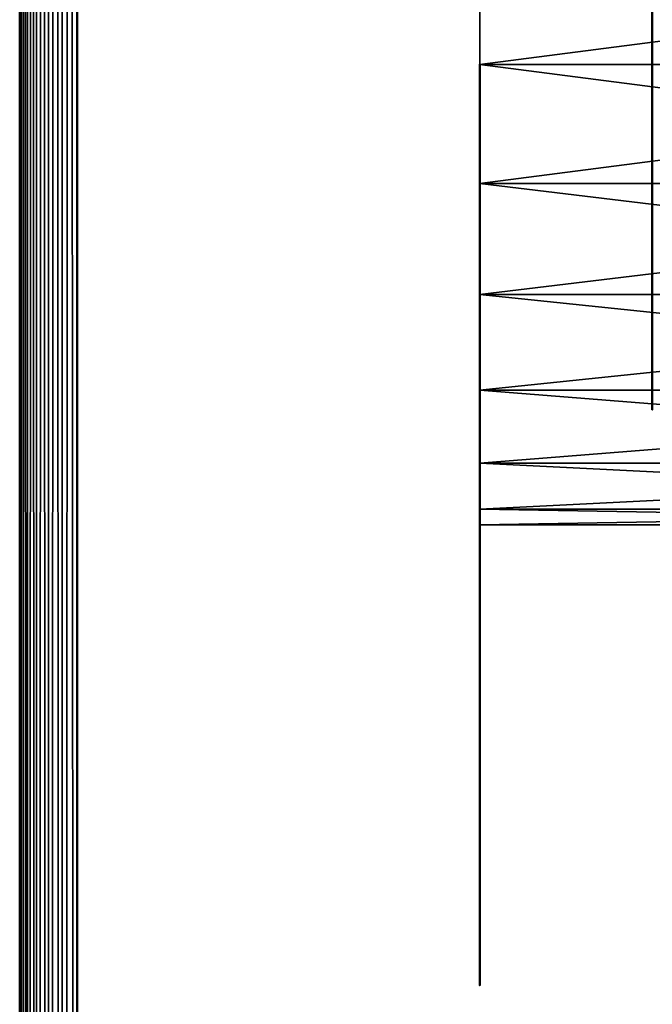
# Model space of a CAD drawing. Header units: millimetres. Extents: x 0 to 359, y -327 to 1.
# Tile 25 of 187: x 0 to 5.5, y -207.66 to -199.11. Entities that reach past the tile are written whole.
import ezdxf

# ---------------------------------------------------------------- set-up
doc = ezdxf.new("R2010")
doc.units = ezdxf.units.MM
doc.header["$MEASUREMENT"] = 0
doc.layers.add('0 Misc', color=7, linetype='Continuous', lineweight=35)
doc.layers.add('10 Raster Images', color=7, linetype='Continuous', lineweight=35)

msp = doc.modelspace()

# ---------------------------------------------------------------- linework, layer by layer
at = {"layer": '0 Misc', "color": 160, "linetype": 'Continuous', "lineweight": 50}
for p, q in [((0, 0, 332.5), (0, -296, 332.5)), ((0.5, -296, 333), (0.5, 0, 333)), ((0, -296, 0.5), (0, 0, 0.5)), ((0.5, 0), (0.5, -296))]:
    msp.add_line(p, q, dxfattribs=at).dxf.unprotected_set("ltscale", 0)
at = {"layer": '0 Misc', "color": 160, "linetype": 'Continuous', "lineweight": 25}
for p, q in [((4, -199.5, 330), (4, -198.4647, 322.1363)), ((4, -199.5, 11), (4, -198.4647, 3.1363)), ((4, -200.5353, 329.8637), (4, -199.5, 322)), ((4, -199.5, 330), (4, -199.5, 322)), ((4, -200.5353, 10.8637), (4, -199.5, 3)), ((4, -199.5, 11), (4, -199.5, 3)), ((4, -201.5, 329.4641), (4, -200.5353, 322.1363)), ((4, -200.5353, 329.8637), (4, -200.5353, 322.1363)), ((4, -201.5, 10.4641), (4, -200.5353, 3.1363)), ((4, -200.5353, 10.8637), (4, -200.5353, 3.1363)), ((4, -202.3284, 328.8284), (4, -201.5, 322.5359)), ((4, -201.5, 329.4641), (4, -201.5, 322.5359)), ((4, -202.3284, 9.8284), (4, -201.5, 3.5359)), ((4, -201.5, 10.4641), (4, -201.5, 3.5359)), ((4, -202.9641, 328), (4, -202.3284, 323.1716)), ((4, -202.3284, 328.8284), (4, -202.3284, 323.1716)), ((4, -202.9641, 9), (4, -202.3284, 4.1716)), ((4, -202.3284, 9.8284), (4, -202.3284, 4.1716)), ((4, -203.3637, 327.0353), (4, -202.9641, 324)), ((4, -202.9641, 328), (4, -202.9641, 324)), ((4, -203.3637, 8.0353), (4, -202.9641, 5)), ((4, -202.9641, 9), (4, -202.9641, 5)), ((4, -203.3637, 327.0353), (4, -203.3637, 324.9647)), ((4, -203.3637, 8.0353), (4, -203.3637, 5.9647))]:
    msp.add_line(p, q, dxfattribs=at).dxf.unprotected_set("ltscale", 0)
at = {"layer": '0 Misc', "color": 160, "linetype": 'Continuous', "lineweight": 50, "extrusion": (1, 0, 0)}
for centre, radius in [((-199.5, 4, 5.5), 3), ((-199.5, 323, 5.5), 3), ((-203.5, 326, 4), 4)]:
    msp.add_circle(centre, radius, dxfattribs=at).dxf.unprotected_set("ltscale", 0)
at = {"layer": '0 Misc', "color": 160, "linetype": 'Continuous', "lineweight": 50, "extrusion": (-1, 0, 0)}
msp.add_circle((203.5, 7, -4), 4, dxfattribs=at).dxf.unprotected_set("ltscale", 0)
at = {"layer": '0 Misc', "color": 5, "lineweight": 25}
for points, invisible_edges in [([(0, -296, 0.5), (0, 0, 332.5), (0, 0, 0.5)], 1), ([(0, -296, 0.5), (0, -296, 332.5), (0, 0, 332.5)], 12), ([(11.5, -296, 333), (0.5, 0, 333), (0.5, -296, 333)], 1), ([(11.5, -296, 333), (11.5, 0, 333), (0.5, 0, 333)], 12), ([(0.5, -296), (11.5, 0), (11.5, -296)], 1), ([(0.5, -296), (0.5, 0), (11.5, 0)], 12)]:
    msp.add_3dface(points, dxfattribs=dict(at, invisible_edges=invisible_edges))
for points in [[(0, 0, 332.5), (0, -296, 332.5), (0.017, -296, 332.6294)], [(0.017, 0, 332.6294), (0, 0, 332.5), (0.017, -296, 332.6294)], [(0, -296, 0.5), (0, 0, 0.5), (0.017, 0, 0.3706)], [(0.017, -296, 0.3706), (0, -296, 0.5), (0.017, 0, 0.3706)], [(0.067, 0, 332.75), (0.017, 0, 332.6294), (0.017, -296, 332.6294)], [(0.067, -296, 332.75), (0.067, 0, 332.75), (0.017, -296, 332.6294)], [(0.067, -296, 0.25), (0.017, -296, 0.3706), (0.017, 0, 0.3706)], [(0.067, 0, 0.25), (0.067, -296, 0.25), (0.017, 0, 0.3706)], [(0.067, -296, 332.75), (0.1465, -296, 332.8536), (0.067, 0, 332.75)], [(0.067, 0, 332.75), (0.1465, -296, 332.8536), (0.1465, 0, 332.8536)], [(0.067, 0, 0.25), (0.1465, 0, 0.1465), (0.067, -296, 0.25)], [(0.067, -296, 0.25), (0.1465, 0, 0.1465), (0.1465, -296, 0.1465)], [(0.1465, 0, 332.8536), (0.1465, -296, 332.8536), (0.25, -296, 332.933)], [(0.25, 0, 332.933), (0.1465, 0, 332.8536), (0.25, -296, 332.933)], [(0.1465, -296, 0.1465), (0.1465, 0, 0.1465), (0.25, 0, 0.067)], [(0.25, -296, 0.067), (0.1465, -296, 0.1465), (0.25, 0, 0.067)], [(0.3706, 0, 332.983), (0.25, 0, 332.933), (0.25, -296, 332.933)], [(0.3706, -296, 332.983), (0.3706, 0, 332.983), (0.25, -296, 332.933)], [(0.3706, -296, 0.017), (0.25, -296, 0.067), (0.25, 0, 0.067)], [(0.3706, 0, 0.017), (0.3706, -296, 0.017), (0.25, 0, 0.067)], [(0.3706, -296, 332.983), (0.5, -296, 333), (0.3706, 0, 332.983)], [(0.3706, 0, 332.983), (0.5, -296, 333), (0.5, 0, 333)], [(0.3706, 0, 0.017), (0.5, 0), (0.3706, -296, 0.017)], [(0.3706, -296, 0.017), (0.5, 0), (0.5, -296)], [(12, -198.4647, 322.1363), (4, -199.5, 322), (12, -199.5, 322)], [(4, -198.4647, 329.8637), (12, -198.4647, 329.8637), (12, -199.5, 330)], [(4, -199.5, 330), (4, -198.4647, 329.8637), (12, -199.5, 330)], [(12, -198.4647, 322.1363), (4, -198.4647, 322.1363), (4, -199.5, 322)], [(12, -198.4647, 3.1363), (4, -199.5, 3), (12, -199.5, 3)], [(4, -198.4647, 10.8637), (12, -198.4647, 10.8637), (12, -199.5, 11)], [(4, -199.5, 11), (4, -198.4647, 10.8637), (12, -199.5, 11)], [(12, -198.4647, 3.1363), (4, -198.4647, 3.1363), (4, -199.5, 3)], [(4, -199.5, 330), (4, -199.5, 322), (4, -198.4647, 322.1363)], [(4, -199.5, 330), (4, -198.4647, 322.1363), (4, -198.4647, 329.8637)], [(4, -199.5, 11), (4, -199.5, 3), (4, -198.4647, 3.1363)], [(4, -199.5, 11), (4, -198.4647, 3.1363), (4, -198.4647, 10.8637)], [(4, -199.5, 322), (4, -200.5353, 322.1363), (12, -200.5353, 322.1363)], [(4, -199.5, 322), (12, -200.5353, 322.1363), (12, -199.5, 322)], [(4, -200.5353, 329.8637), (4, -199.5, 330), (12, -199.5, 330)], [(12, -200.5353, 329.8637), (4, -200.5353, 329.8637), (12, -199.5, 330)], [(4, -199.5, 3), (4, -200.5353, 3.1363), (12, -200.5353, 3.1363)], [(4, -199.5, 3), (12, -200.5353, 3.1363), (12, -199.5, 3)], [(4, -200.5353, 10.8637), (4, -199.5, 11), (12, -199.5, 11)], [(12, -200.5353, 10.8637), (4, -200.5353, 10.8637), (12, -199.5, 11)], [(4, -200.5353, 329.8637), (4, -200.5353, 322.1363), (4, -199.5, 322)], [(4, -200.5353, 329.8637), (4, -199.5, 322), (4, -199.5, 330)], [(4, -200.5353, 10.8637), (4, -200.5353, 3.1363), (4, -199.5, 3)], [(4, -200.5353, 10.8637), (4, -199.5, 3), (4, -199.5, 11)], [(12, -200.5353, 322.1363), (4, -201.5, 322.5359), (12, -201.5, 322.5359)], [(12, -200.5353, 322.1363), (4, -200.5353, 322.1363), (4, -201.5, 322.5359)], [(12, -200.5353, 329.8637), (12, -201.5, 329.4641), (4, -200.5353, 329.8637)], [(4, -200.5353, 329.8637), (12, -201.5, 329.4641), (4, -201.5, 329.4641)], [(12, -200.5353, 3.1363), (4, -201.5, 3.5359), (12, -201.5, 3.5359)], [(12, -200.5353, 3.1363), (4, -200.5353, 3.1363), (4, -201.5, 3.5359)], [(12, -200.5353, 10.8637), (12, -201.5, 10.4641), (4, -200.5353, 10.8637)], [(4, -200.5353, 10.8637), (12, -201.5, 10.4641), (4, -201.5, 10.4641)], [(4, -201.5, 329.4641), (4, -201.5, 322.5359), (4, -200.5353, 322.1363)], [(4, -201.5, 329.4641), (4, -200.5353, 322.1363), (4, -200.5353, 329.8637)], [(4, -201.5, 10.4641), (4, -201.5, 3.5359), (4, -200.5353, 3.1363)], [(4, -201.5, 10.4641), (4, -200.5353, 3.1363), (4, -200.5353, 10.8637)], [(12, -201.5, 322.5359), (4, -202.3284, 323.1716), (12, -202.3284, 323.1716)], [(4, -201.5, 329.4641), (12, -201.5, 329.4641), (12, -202.3284, 328.8284)], [(4, -202.3284, 328.8284), (4, -201.5, 329.4641), (12, -202.3284, 328.8284)], [(12, -201.5, 322.5359), (4, -201.5, 322.5359), (4, -202.3284, 323.1716)], [(12, -201.5, 3.5359), (4, -202.3284, 4.1716), (12, -202.3284, 4.1716)], [(4, -201.5, 10.4641), (12, -201.5, 10.4641), (12, -202.3284, 9.8284)], [(4, -202.3284, 9.8284), (4, -201.5, 10.4641), (12, -202.3284, 9.8284)], [(12, -201.5, 3.5359), (4, -201.5, 3.5359), (4, -202.3284, 4.1716)], [(4, -202.3284, 328.8284), (4, -202.3284, 323.1716), (4, -201.5, 322.5359)], [(4, -202.3284, 328.8284), (4, -201.5, 322.5359), (4, -201.5, 329.4641)], [(4, -202.3284, 9.8284), (4, -202.3284, 4.1716), (4, -201.5, 3.5359)], [(4, -202.3284, 9.8284), (4, -201.5, 3.5359), (4, -201.5, 10.4641)], [(4, -202.9641, 324), (12, -202.9641, 324), (12, -202.3284, 323.1716)], [(4, -202.3284, 323.1716), (4, -202.9641, 324), (12, -202.3284, 323.1716)], [(12, -202.9641, 328), (4, -202.3284, 328.8284), (12, -202.3284, 328.8284)], [(12, -202.9641, 328), (4, -202.9641, 328), (4, -202.3284, 328.8284)], [(4, -202.9641, 5), (12, -202.9641, 5), (12, -202.3284, 4.1716)], [(4, -202.3284, 4.1716), (4, -202.9641, 5), (12, -202.3284, 4.1716)], [(12, -202.9641, 9), (4, -202.3284, 9.8284), (12, -202.3284, 9.8284)], [(12, -202.9641, 9), (4, -202.9641, 9), (4, -202.3284, 9.8284)], [(4, -202.9641, 328), (4, -202.9641, 324), (4, -202.3284, 323.1716)], [(4, -202.9641, 328), (4, -202.3284, 323.1716), (4, -202.3284, 328.8284)], [(4, -202.9641, 9), (4, -202.9641, 5), (4, -202.3284, 4.1716)], [(4, -202.9641, 9), (4, -202.3284, 4.1716), (4, -202.3284, 9.8284)], [(12, -203.3637, 324.9647), (4, -202.9641, 324), (4, -203.3637, 324.9647)], [(12, -203.3637, 324.9647), (12, -202.9641, 324), (4, -202.9641, 324)], [(4, -203.3637, 327.0353), (4, -202.9641, 328), (12, -202.9641, 328)], [(4, -203.3637, 327.0353), (12, -202.9641, 328), (12, -203.3637, 327.0353)], [(12, -203.3637, 5.9647), (4, -202.9641, 5), (4, -203.3637, 5.9647)], [(12, -203.3637, 5.9647), (12, -202.9641, 5), (4, -202.9641, 5)], [(4, -203.3637, 8.0353), (4, -202.9641, 9), (12, -202.9641, 9)], [(4, -203.3637, 8.0353), (12, -202.9641, 9), (12, -203.3637, 8.0353)], [(4, -203.3637, 327.0353), (4, -203.3637, 324.9647), (4, -202.9641, 324)], [(4, -203.3637, 327.0353), (4, -202.9641, 324), (4, -202.9641, 328)], [(4, -203.3637, 8.0353), (4, -203.3637, 5.9647), (4, -202.9641, 5)], [(4, -203.3637, 8.0353), (4, -202.9641, 5), (4, -202.9641, 9)], [(12, -203.5, 326), (4, -203.3637, 327.0353), (12, -203.3637, 327.0353)], [(12, -203.3637, 324.9647), (4, -203.5, 326), (12, -203.5, 326)], [(12, -203.3637, 324.9647), (4, -203.3637, 324.9647), (4, -203.5, 326)], [(12, -203.5, 326), (4, -203.5, 326), (4, -203.3637, 327.0353)], [(12, -203.5, 7), (4, -203.3637, 8.0353), (12, -203.3637, 8.0353)], [(12, -203.3637, 5.9647), (4, -203.5, 7), (12, -203.5, 7)], [(12, -203.3637, 5.9647), (4, -203.3637, 5.9647), (4, -203.5, 7)], [(12, -203.5, 7), (4, -203.5, 7), (4, -203.3637, 8.0353)], [(4, -203.3637, 324.9647), (4, -203.3637, 327.0353), (4, -203.5, 326)], [(4, -203.3637, 5.9647), (4, -203.3637, 8.0353), (4, -203.5, 7)]]:
    msp.add_3dface(points, dxfattribs=at)
at = {"layer": '10 Raster Images', "color": 160, "linetype": 'Continuous', "lineweight": 25}
for p, q in [((4, -198.4647, 322.1363), (4, -199.5, 322)), ((4, -199.5, 330), (4, -198.4647, 329.8637)), ((4, -198.4647, 3.1363), (4, -199.5, 3)), ((4, -199.5, 11), (4, -198.4647, 10.8637)), ((4, -199.5, 322), (4, -200.5353, 322.1363)), ((4, -200.5353, 329.8637), (4, -199.5, 330)), ((4, -199.5, 3), (4, -200.5353, 3.1363)), ((4, -200.5353, 10.8637), (4, -199.5, 11)), ((4, -200.5353, 322.1363), (4, -201.5, 322.5359)), ((4, -201.5, 329.4641), (4, -200.5353, 329.8637)), ((4, -200.5353, 3.1363), (4, -201.5, 3.5359)), ((4, -201.5, 10.4641), (4, -200.5353, 10.8637)), ((4, -201.5, 322.5359), (4, -202.3284, 323.1716)), ((4, -202.3284, 328.8284), (4, -201.5, 329.4641)), ((4, -201.5, 3.5359), (4, -202.3284, 4.1716)), ((4, -202.3284, 9.8284), (4, -201.5, 10.4641)), ((4, -202.3284, 323.1716), (4, -202.9641, 324)), ((4, -202.9641, 328), (4, -202.3284, 328.8284)), ((4, -202.3284, 4.1716), (4, -202.9641, 5)), ((4, -202.9641, 9), (4, -202.3284, 9.8284)), ((4, -202.9641, 324), (4, -203.3637, 324.9647)), ((4, -203.3637, 327.0353), (4, -202.9641, 328)), ((4, -202.9641, 5), (4, -203.3637, 5.9647)), ((4, -203.3637, 8.0353), (4, -202.9641, 9)), ((4, -203.3637, 324.9647), (4, -203.5, 326)), ((4, -203.5, 326), (4, -203.3637, 327.0353)), ((4, -203.3637, 5.9647), (4, -203.5, 7)), ((4, -203.5, 7), (4, -203.3637, 8.0353))]:
    msp.add_line(p, q, dxfattribs=at).dxf.unprotected_set("ltscale", 0)

doc.saveas('drawing.dxf')
